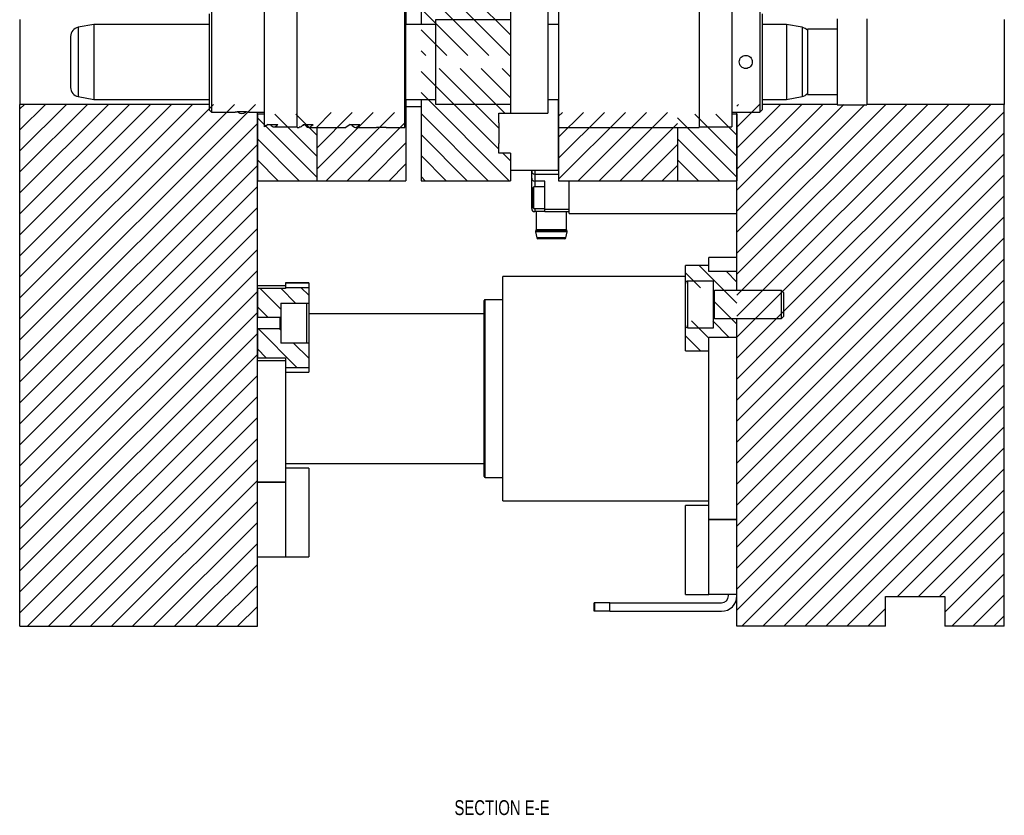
# Model space of a CAD drawing. Header units: inches. Extents: x 1880 to 2363, y -453 to -54.
# Tile 180 of 256: x 1937 to 1946, y -429 to -422. Entities that reach past the tile are written whole.
import ezdxf

# ---------------------------------------------------------------- set-up
doc = ezdxf.new("R2010")
doc.units = ezdxf.units.IN
doc.header["$LTSCALE"] = 0.5
doc.header["$MEASUREMENT"] = 0
for name, color, linetype in [('SID-M-D', 42, 'Continuous'), ('SID-M-F', 202, 'Continuous'), ('SID-M-S', 105, 'Continuous')]:
    doc.layers.add(name, color=color, linetype=linetype)
doc.styles.add('SLDTEXTSTYLE0', font='TXT', dxfattribs={"width": 0.595745})

msp = doc.modelspace()

# ---------------------------------------------------------------- linework, layer by layer
at = {"layer": 'SID-M-F', "linetype": 'Continuous'}
for p, q in [((1941.54271, -422.25648), (1940.79271, -421.50648)), ((1941.53939, -422.42994), (1940.79271, -421.68326)), ((1941.36262, -422.42994), (1940.79271, -421.86003)), ((1941.18584, -422.42994), (1940.79271, -422.03681)), ((1941.00906, -422.42994), (1940.79271, -422.21359)), ((1940.83229, -422.42994), (1940.79271, -422.39036)), ((1941.44621, -423.22064), (1940.79271, -422.56714)), ((1941.44621, -423.04386), (1940.94275, -422.5404)), ((1941.49647, -422.91735), (1941.11952, -422.5404)), ((1941.54271, -422.78681), (1941.2963, -422.5404)), ((1941.54271, -422.61003), (1941.47308, -422.5404)), ((1941.53396, -423.48517), (1940.79271, -422.74392)), ((1937.41421, -422.88145), (1937.45342, -422.84224)), ((1937.41421, -423.05823), (1937.6302, -422.84224)), ((1937.41421, -423.235), (1937.80697, -422.84224)), ((1937.41421, -423.41178), (1937.98375, -422.84224)), ((1937.41421, -423.58856), (1938.16053, -422.84224)), ((1937.41421, -423.76533), (1938.3373, -422.84224)), ((1937.41421, -423.94211), (1938.51408, -422.84224)), ((1937.41421, -424.11889), (1938.69086, -422.84224)), ((1937.41421, -424.29566), (1938.86763, -422.84224)), ((1937.41421, -424.47244), (1939.04441, -422.84224)), ((1937.41421, -424.64922), (1939.22119, -422.84224)), ((1937.41421, -424.82599), (1939.39796, -422.84224)), ((1943.44921, -422.85686), (1943.46383, -422.84224)), ((1943.44921, -423.03363), (1943.6406, -422.84224)), ((1943.44921, -423.21041), (1943.81738, -422.84224)), ((1943.44921, -423.38719), (1943.99416, -422.84224)), ((1943.44921, -423.56396), (1944.17093, -422.84224)), ((1943.44921, -423.74074), (1944.34771, -422.84224)), ((1943.44921, -423.91752), (1944.52449, -422.84224)), ((1943.44921, -424.09429), (1944.70126, -422.84224)), ((1943.44921, -424.27107), (1944.87804, -422.84224)), ((1943.44921, -424.44785), (1945.05482, -422.84224)), ((1943.44921, -424.62462), (1945.23159, -422.84224)), ((1943.44921, -424.8014), (1945.40837, -422.84224)), ((1943.44921, -424.97818), (1945.58515, -422.84224)), ((1939.91421, -423.27963), (1939.5601, -422.92552)), ((1939.91421, -423.10285), (1939.73687, -422.92552)), ((1939.91421, -423.0331), (1940.03635, -422.91096)), ((1939.91421, -423.20988), (1940.21312, -422.91096)), ((1939.91421, -423.38665), (1940.3899, -422.91096)), ((1939.99247, -423.48517), (1940.56668, -422.91096)), ((1941.35719, -423.48517), (1940.79271, -422.92069)), ((1941.94921, -422.94264), (1941.98089, -422.91096)), ((1941.94921, -423.11942), (1942.15767, -422.91096)), ((1941.94921, -423.2962), (1942.33444, -422.91096)), ((1941.94921, -423.47297), (1942.51122, -422.91096)), ((1942.11379, -423.48517), (1942.688, -422.91096)), ((1942.29057, -423.48517), (1942.86477, -422.91096)), ((1943.44921, -423.27909), (1943.09563, -422.92552)), ((1943.44921, -423.10232), (1943.27241, -422.92552)), ((1943.44921, -425.15495), (1945.69921, -422.90495)), ((1937.41421, -425.00277), (1939.41421, -423.00277)), ((1939.91421, -423.4564), (1939.41421, -422.9564)), ((1940.16925, -423.48517), (1940.66421, -422.99021)), ((1942.46734, -423.48517), (1942.94921, -423.0033)), ((1943.44921, -423.45587), (1942.94921, -422.95587)), ((1941.18041, -423.48517), (1940.79271, -423.09747)), ((1943.44921, -425.33173), (1945.69921, -423.08173)), ((1937.41421, -425.17955), (1939.41421, -423.17955)), ((1939.7662, -423.48517), (1939.41421, -423.13318)), ((1940.34602, -423.48517), (1940.66421, -423.16698)), ((1942.64412, -423.48517), (1942.94921, -423.18008)), ((1943.30173, -423.48517), (1942.94921, -423.13265)), ((1941.00363, -423.48517), (1940.79271, -423.27425)), ((1941.54271, -423.31714), (1941.47856, -423.25299)), ((1943.44921, -425.50851), (1945.69921, -423.25851)), ((1937.41421, -425.35632), (1939.41421, -423.35632)), ((1939.58942, -423.48517), (1939.41421, -423.30996)), ((1940.5228, -423.48517), (1940.66421, -423.34376)), ((1942.8209, -423.48517), (1942.94921, -423.35686)), ((1943.12495, -423.48517), (1942.94921, -423.30942)), ((1943.44921, -425.68528), (1945.69921, -423.43528)), ((1940.82686, -423.48517), (1940.79271, -423.45102)), ((1937.41421, -425.5331), (1939.41421, -423.5331)), ((1943.44921, -425.86206), (1945.69921, -423.61206)), ((1937.41421, -425.70988), (1939.41421, -423.70988)), ((1943.44921, -426.03884), (1945.69921, -423.78884)), ((1937.41421, -425.88665), (1939.41421, -423.88665)), ((1943.44921, -426.21561), (1945.69921, -423.96561)), ((1937.41421, -426.06343), (1939.41421, -424.06343)), ((1943.44921, -426.39239), (1945.69921, -424.14239)), ((1937.41421, -426.24021), (1939.41421, -424.24021)), ((1943.14282, -424.38692), (1943.01614, -424.26024)), ((1943.44921, -424.51653), (1943.13091, -424.19823)), ((1943.44921, -424.33975), (1943.36035, -424.25089)), ((1943.44921, -426.56917), (1945.69921, -424.31917)), ((1937.41421, -426.41698), (1939.41421, -424.41698)), ((1939.61106, -424.56747), (1939.43651, -424.39292)), ((1939.7363, -424.51593), (1939.61329, -424.39292)), ((1939.84728, -424.45013), (1939.78381, -424.38666)), ((1943.44921, -424.69331), (1943.25236, -424.49646)), ((1943.44921, -426.74594), (1945.69921, -424.49594)), ((1937.41421, -426.59376), (1939.41421, -424.59376)), ((1939.5018, -424.63499), (1939.41421, -424.54739)), ((1943.21299, -424.81064), (1943.06844, -424.66609)), ((1943.38125, -424.80212), (1943.24522, -424.66609)), ((1943.44921, -426.92272), (1945.69921, -424.67272)), ((1937.41421, -426.77054), (1939.41421, -424.77054)), ((1939.74758, -425.05754), (1939.42303, -424.73299)), ((1939.61106, -424.74424), (1939.5998, -424.73299)), ((1939.84728, -424.98046), (1939.71886, -424.85204)), ((1943.14323, -424.91766), (1943.01614, -424.79057)), ((1943.44921, -427.0995), (1945.69921, -424.8495)), ((1939.48832, -424.97506), (1939.41421, -424.90095)), ((1937.41421, -426.94731), (1939.41421, -424.94731)), ((1943.49032, -427.23517), (1945.69921, -425.02627)), ((1937.41421, -427.12409), (1939.41421, -425.12409)), ((1943.66709, -427.23517), (1945.69921, -425.20305)), ((1937.47991, -427.23517), (1939.41421, -425.30087)), ((1943.84387, -427.23517), (1945.69921, -425.37983)), ((1937.65668, -427.23517), (1939.41421, -425.47764)), ((1944.02065, -427.23517), (1945.69921, -425.5566)), ((1937.83346, -427.23517), (1939.41421, -425.65442)), ((1944.19742, -427.23517), (1945.69921, -425.73338)), ((1938.01024, -427.23517), (1939.41421, -425.8312)), ((1944.3742, -427.23517), (1945.69921, -425.91016)), ((1938.18701, -427.23517), (1939.41421, -426.00797)), ((1944.80098, -426.98517), (1945.69921, -426.08693)), ((1938.36379, -427.23517), (1939.41421, -426.18475)), ((1944.97775, -426.98517), (1945.69921, -426.26371)), ((1938.54057, -427.23517), (1939.41421, -426.36153)), ((1945.15453, -426.98517), (1945.69921, -426.44049)), ((1938.71734, -427.23517), (1939.41421, -426.5383)), ((1945.19921, -427.11726), (1945.69921, -426.61726)), ((1938.89412, -427.23517), (1939.41421, -426.71508)), ((1945.25808, -427.23517), (1945.69921, -426.79404)), ((1939.0709, -427.23517), (1939.41421, -426.89186)), ((1945.43486, -427.23517), (1945.69921, -426.97082)), ((1939.24767, -427.23517), (1939.41421, -427.06863)), ((1944.55098, -427.23517), (1944.69921, -427.08693)), ((1945.61164, -427.23517), (1945.69921, -427.14759))]:
    msp.add_line(p, q, dxfattribs=at)
at = {"layer": 'SID-M-S'}
for p, q in [((1940.79271, -420.84985), (1940.79271, -422.17021)), ((1939.47311, -423.03241), (1939.47311, -421.93792)), ((1939.7487, -423.03635), (1939.7487, -421.93399)), ((1940.65421, -423.03635), (1940.65421, -421.93399)), ((1941.94921, -421.93399), (1941.94921, -423.03635)), ((1943.13031, -421.93399), (1943.13031, -423.03635)), ((1943.4059, -421.93792), (1943.4059, -423.03241)), ((1939.00767, -422.08162), (1939.00767, -422.48517)), ((1939.02736, -422.06194), (1939.02736, -422.48517)), ((1940.66122, -422.08162), (1940.66122, -422.48517)), ((1940.66421, -422.05937), (1940.66421, -422.17021)), ((1941.54271, -422.05407), (1941.54271, -422.48517)), ((1941.85767, -422.05407), (1941.85767, -422.48517)), ((1943.64153, -422.06194), (1943.64153, -422.48517)), ((1943.66122, -422.08162), (1943.66122, -422.48517)), ((1937.41421, -422.1281), (1937.41421, -422.84224)), ((1938.03878, -422.17021), (1937.90699, -422.19344)), ((1937.90699, -422.19344), (1937.90699, -422.48517)), ((1939.00767, -422.17021), (1938.03878, -422.17021)), ((1938.03878, -422.17021), (1938.03878, -422.48517)), ((1940.91279, -422.17021), (1940.66122, -422.17021)), ((1941.54271, -422.13084), (1940.91279, -422.13084)), ((1940.91279, -422.13084), (1940.91279, -422.48517)), ((1941.94921, -422.17021), (1941.85767, -422.17021)), ((1943.86555, -422.17021), (1943.66122, -422.17021)), ((1943.99733, -422.19344), (1943.86555, -422.17021)), ((1943.86555, -422.17021), (1943.86555, -422.48517)), ((1943.99733, -422.19344), (1943.99733, -422.48517)), ((1944.29271, -422.12267), (1944.29271, -422.48517)), ((1944.54271, -422.12267), (1944.54271, -422.48517)), ((1945.69921, -422.1281), (1945.69921, -422.84224)), ((1937.84193, -422.27099), (1937.84193, -422.48517)), ((1944.29271, -422.21017), (1944.04271, -422.21017)), ((1944.04271, -422.21017), (1944.04271, -422.48517)), ((1937.84193, -422.48517), (1937.84193, -422.69935)), ((1937.90699, -422.48517), (1937.90699, -422.77689)), ((1938.03878, -422.48517), (1938.03878, -422.80013)), ((1939.00767, -422.48517), (1939.00767, -422.88871)), ((1939.02736, -422.48517), (1939.02736, -422.9084)), ((1940.66122, -422.48517), (1940.66122, -422.88871)), ((1940.91279, -422.48517), (1940.91279, -422.8395)), ((1941.54271, -422.48517), (1941.54271, -422.91627)), ((1941.85767, -422.48517), (1941.85767, -422.91627)), ((1943.64153, -422.48517), (1943.64153, -422.9084)), ((1943.66122, -422.48517), (1943.66122, -422.88871)), ((1943.86555, -422.48517), (1943.86555, -422.80013)), ((1943.99733, -422.48517), (1943.99733, -422.77689)), ((1944.04271, -422.48517), (1944.04271, -422.76017)), ((1944.29271, -422.48517), (1944.29271, -422.84767)), ((1944.54271, -422.48517), (1944.54271, -422.84767)), ((1937.90699, -422.77689), (1938.03878, -422.80013)), ((1943.86555, -422.80013), (1943.99733, -422.77689)), ((1944.04271, -422.76017), (1944.29271, -422.76017)), ((1939.00767, -422.84224), (1937.41421, -422.84224)), ((1937.41421, -427.23517), (1937.41421, -422.84224)), ((1938.03878, -422.80013), (1939.00767, -422.80013)), ((1940.66122, -422.80013), (1940.91279, -422.80013)), ((1940.66421, -422.80013), (1940.66421, -422.91096)), ((1940.66421, -422.86017), (1940.79271, -422.86017)), ((1940.79271, -422.80013), (1940.79271, -423.48517)), ((1940.91279, -422.8395), (1941.54271, -422.8395)), ((1941.85767, -422.80013), (1941.94921, -422.80013)), ((1941.94621, -422.80013), (1941.94621, -423.08517)), ((1943.66122, -422.80013), (1943.86555, -422.80013)), ((1944.29271, -422.84224), (1943.66122, -422.84224)), ((1944.29271, -422.84767), (1944.54271, -422.84767)), ((1945.69921, -422.84224), (1944.54271, -422.84224)), ((1945.69921, -427.23517), (1945.69921, -422.84224)), ((1939.00767, -422.88871), (1939.02736, -422.9084)), ((1939.02736, -422.9084), (1939.22816, -422.9084)), ((1939.33838, -422.9084), (1939.47311, -422.9084)), ((1939.41421, -427.23517), (1939.41421, -422.9084)), ((1939.47311, -422.92552), (1939.41421, -422.92552)), ((1939.41421, -422.92552), (1939.41421, -423.48517)), ((1940.65421, -422.89572), (1940.66122, -422.88871)), ((1940.66421, -422.91096), (1940.65421, -422.91096)), ((1940.66421, -422.91096), (1940.66421, -423.48517)), ((1941.44621, -422.91735), (1941.54271, -422.91735)), ((1941.44621, -422.99767), (1941.44621, -422.91735)), ((1941.54271, -422.91627), (1941.85767, -422.91627)), ((1941.54271, -422.91627), (1941.54271, -422.91735)), ((1941.94921, -422.92267), (1941.94621, -422.91967)), ((1943.4059, -422.9084), (1943.64153, -422.9084)), ((1943.44921, -422.92552), (1943.4059, -422.92552)), ((1943.44921, -424.4084), (1943.44921, -422.9084)), ((1943.44921, -422.92552), (1943.44921, -423.48517)), ((1943.64153, -422.9084), (1943.66122, -422.88871)), ((1939.50615, -423.01273), (1939.47311, -423.03241)), ((1939.50615, -423.01273), (1939.5869, -423.01273)), ((1939.80184, -423.01273), (1939.88258, -423.01273)), ((1940.19554, -423.01273), (1940.15927, -423.03635)), ((1940.19554, -423.01273), (1940.27628, -423.01273)), ((1941.44621, -422.99767), (1941.44621, -423.08517)), ((1939.55385, -423.03241), (1939.7487, -423.03241)), ((1939.7487, -423.03635), (1939.76559, -423.03635)), ((1939.84632, -423.03635), (1940.15927, -423.03635)), ((1939.91421, -423.03635), (1939.91421, -423.48517)), ((1939.91421, -423.03635), (1939.91421, -423.48517)), ((1940.24002, -423.03635), (1940.41594, -423.03635)), ((1940.49673, -423.03635), (1940.41598, -423.03635)), ((1940.49677, -423.03635), (1940.65421, -423.03635)), ((1941.44621, -423.08517), (1941.44621, -423.17267)), ((1941.94621, -423.08517), (1941.94621, -423.39767)), ((1941.94921, -423.03635), (1943.13031, -423.03635)), ((1941.94921, -423.03635), (1941.94921, -423.48517)), ((1942.94921, -423.03635), (1942.94921, -423.48517)), ((1942.94921, -423.03635), (1942.94921, -423.48517)), ((1943.13031, -423.03241), (1943.4059, -423.03241)), ((1941.44621, -423.25299), (1941.44621, -423.17267)), ((1941.54271, -423.25299), (1941.44621, -423.25299)), ((1941.54271, -423.25299), (1941.54271, -423.48517)), ((1941.94621, -423.25066), (1941.94921, -423.24767)), ((1941.94621, -423.29225), (1941.94921, -423.29225)), ((1941.54271, -423.39767), (1941.94621, -423.39767)), ((1941.72261, -423.40505), (1941.72261, -423.39767)), ((1941.72261, -423.4641), (1941.72261, -423.40505)), ((1941.74761, -423.39767), (1941.74761, -423.43005)), ((1941.74761, -423.43005), (1941.94921, -423.43005)), ((1941.74761, -423.43005), (1941.74761, -423.4891)), ((1939.41421, -423.48517), (1939.91421, -423.48517)), ((1939.91421, -423.48517), (1940.66421, -423.48517)), ((1940.79271, -423.48517), (1941.54271, -423.48517)), ((1941.72261, -423.6269), (1941.72261, -423.4641)), ((1941.83261, -423.4891), (1941.74761, -423.4891)), ((1941.74761, -423.4891), (1941.74761, -423.5354)), ((1941.83261, -423.72533), (1941.83261, -423.4891)), ((1941.94921, -423.48517), (1942.94921, -423.48517)), ((1942.03761, -423.76017), (1942.03761, -423.48517)), ((1942.94921, -423.48517), (1943.44921, -423.48517)), ((1941.73996, -423.5354), (1941.72876, -423.5466)), ((1941.72876, -423.7072), (1941.72876, -423.5466)), ((1941.83261, -423.5354), (1941.73996, -423.5354)), ((1941.73996, -423.7184), (1941.73996, -423.5354)), ((1941.72261, -423.72001), (1941.72261, -423.6269)), ((1941.72261, -423.6269), (1941.72876, -423.6269)), ((1941.72876, -423.7072), (1941.73996, -423.7184)), ((1941.73996, -423.7184), (1941.83261, -423.7184)), ((1941.74761, -423.7184), (1941.74761, -423.74501)), ((1941.83261, -423.74501), (1941.74761, -423.74501)), ((1941.75966, -423.74501), (1941.75966, -423.89899)), ((1941.83261, -423.72533), (1942.03761, -423.72533)), ((1941.83261, -423.74501), (1941.83261, -423.72533)), ((1941.83261, -423.74501), (1942.03761, -423.74501)), ((1942.01556, -423.89899), (1942.01556, -423.74501)), ((1942.03761, -423.76017), (1943.44921, -423.76017)), ((1941.75415, -423.91596), (1941.76496, -423.96732)), ((1941.88761, -423.91596), (1941.75415, -423.91596)), ((1941.75745, -423.9052), (1941.75603, -423.90695)), ((1941.88761, -423.90695), (1941.75603, -423.90695)), ((1941.88761, -423.9052), (1941.75745, -423.9052)), ((1941.88761, -423.89899), (1941.75966, -423.89899)), ((1942.01556, -423.89899), (1941.88761, -423.89899)), ((1942.01777, -423.9052), (1941.88761, -423.9052)), ((1942.01919, -423.90695), (1941.88761, -423.90695)), ((1942.02106, -423.91596), (1941.88761, -423.91596)), ((1942.01025, -423.96732), (1942.02106, -423.91596)), ((1942.01919, -423.90695), (1942.01777, -423.9052)), ((1941.88761, -423.96732), (1941.76496, -423.96732)), ((1941.88761, -423.97526), (1941.77475, -423.97526)), ((1942.01025, -423.96732), (1941.88761, -423.96732)), ((1942.00047, -423.97526), (1941.88761, -423.97526)), ((1943.44921, -424.13281), (1943.21299, -424.13281)), ((1943.21299, -424.19823), (1943.21299, -424.13281)), ((1943.21299, -424.19823), (1943.01614, -424.19823)), ((1943.01614, -424.34934), (1943.01614, -424.19823)), ((1943.21299, -424.25089), (1943.21299, -424.19823)), ((1943.44921, -424.25089), (1943.21299, -424.25089)), ((1943.44921, -424.4084), (1943.44921, -424.25089)), ((1939.84728, -424.34564), (1939.65043, -424.34564)), ((1939.65043, -424.34564), (1939.65043, -424.34809)), ((1939.84728, -424.34809), (1939.65043, -424.34809)), ((1939.65043, -424.34809), (1939.65043, -424.38666)), ((1939.84728, -424.34564), (1939.84728, -424.34809)), ((1939.84728, -424.34809), (1939.84728, -424.38666)), ((1943.01614, -424.29029), (1941.4807, -424.29029)), ((1941.4807, -426.18005), (1941.4807, -424.29029)), ((1943.01614, -424.70367), (1943.01614, -424.34934)), ((1943.25236, -424.32966), (1943.03582, -424.32966)), ((1943.03582, -424.72336), (1943.03582, -424.32966)), ((1943.25236, -424.72336), (1943.25236, -424.32966)), ((1939.65043, -424.36903), (1939.41421, -424.36903)), ((1939.65043, -424.39292), (1939.41421, -424.39292)), ((1939.41421, -424.39292), (1939.41421, -424.63499)), ((1939.84728, -424.38666), (1939.65043, -424.38666)), ((1939.65043, -424.38666), (1939.65043, -424.39292)), ((1939.84728, -424.38666), (1939.84728, -424.51593)), ((1943.25275, -424.4084), (1943.25236, -424.4084)), ((1943.25275, -424.64462), (1943.25275, -424.4084)), ((1943.25992, -424.4084), (1943.25428, -424.42389)), ((1943.25428, -424.62913), (1943.25428, -424.42389)), ((1943.82322, -424.4084), (1943.25992, -424.4084)), ((1943.25992, -424.64462), (1943.25992, -424.4084)), ((1943.84291, -424.42808), (1943.82322, -424.4084)), ((1943.82322, -424.64462), (1943.82322, -424.4084)), ((1943.84291, -424.62493), (1943.84291, -424.42808)), ((1939.61106, -424.51593), (1939.84728, -424.51593)), ((1939.61106, -424.51593), (1939.61106, -424.52819)), ((1939.82759, -424.51593), (1939.82759, -424.85204)), ((1939.84728, -424.51593), (1939.84728, -424.85204)), ((1941.32322, -425.97533), (1941.32322, -424.49501)), ((1941.4807, -424.48714), (1941.3311, -424.48714)), ((1941.3311, -425.9832), (1941.3311, -424.48714)), ((1939.61106, -424.52819), (1939.61106, -424.83978)), ((1941.32322, -424.60525), (1939.84728, -424.60525)), ((1939.41421, -424.63499), (1939.61106, -424.63499)), ((1939.6035, -424.63499), (1939.6035, -424.73299)), ((1939.60914, -424.63499), (1939.60914, -424.73299)), ((1939.61067, -424.63499), (1939.61067, -424.73299)), ((1943.25236, -424.64462), (1943.25275, -424.64462)), ((1943.25428, -424.62913), (1943.25992, -424.64462)), ((1943.25992, -424.64462), (1943.82322, -424.64462)), ((1943.44921, -424.80212), (1943.44921, -424.64462)), ((1943.44921, -424.99108), (1943.44921, -424.64462)), ((1943.82322, -424.64462), (1943.84291, -424.62493)), ((1939.61106, -424.73299), (1939.41421, -424.73299)), ((1939.41421, -424.73299), (1939.41421, -424.97506)), ((1943.01614, -424.91766), (1943.01614, -424.70367)), ((1943.03582, -424.72336), (1943.25236, -424.72336)), ((1939.61106, -424.83978), (1939.61106, -424.85204)), ((1939.84728, -424.85204), (1939.61106, -424.85204)), ((1939.84728, -424.85204), (1939.84728, -425.05754)), ((1943.21299, -424.91766), (1943.21299, -424.80212)), ((1943.21299, -424.80212), (1943.44921, -424.80212)), ((1943.01614, -424.91766), (1943.21299, -424.91766)), ((1943.21299, -426.31283), (1943.21299, -424.91766)), ((1939.41421, -424.97506), (1939.65043, -424.97506)), ((1939.41421, -424.99895), (1939.65043, -424.99895)), ((1939.65043, -424.97506), (1939.65043, -425.05754)), ((1943.44921, -425.47925), (1943.44921, -424.99108)), ((1939.65043, -425.05754), (1939.65043, -425.09612)), ((1939.65043, -425.05754), (1939.84728, -425.05754)), ((1939.65043, -425.09367), (1939.65043, -425.98581)), ((1939.65043, -425.09612), (1939.84728, -425.09612)), ((1939.84728, -425.05754), (1939.84728, -425.09612)), ((1943.44921, -427.23517), (1943.44921, -425.47925)), ((1939.65043, -425.86509), (1941.32322, -425.86509)), ((1939.84728, -425.90469), (1939.65043, -425.90469)), ((1939.84728, -425.90469), (1939.84728, -426.31158)), ((1939.65043, -425.98581), (1939.65043, -426.65272)), ((1941.3311, -425.9832), (1941.4807, -425.9832)), ((1939.65043, -426.02257), (1939.41421, -426.02257)), ((1939.41421, -426.02257), (1939.65043, -426.02257)), ((1941.4807, -426.18005), (1943.21299, -426.18005)), ((1943.21299, -426.22097), (1943.01614, -426.22097)), ((1943.01614, -426.969), (1943.01614, -426.22097)), ((1939.84728, -426.31158), (1939.84728, -426.65272)), ((1943.21299, -426.95919), (1943.21299, -426.31283)), ((1943.21299, -426.33753), (1943.44921, -426.33753)), ((1943.44921, -426.33753), (1943.21299, -426.33753)), ((1939.41421, -426.65249), (1939.65043, -426.65249)), ((1939.65043, -426.65272), (1939.84728, -426.65272)), ((1943.01614, -426.969), (1943.21299, -426.969)), ((1943.21299, -426.969), (1943.21299, -426.95919)), ((1943.21299, -426.96745), (1943.44921, -426.96745)), ((1943.37821, -426.97917), (1943.37821, -426.96745)), ((1944.69921, -427.23517), (1944.69921, -426.98517)), ((1944.69921, -426.98517), (1945.19921, -426.98517)), ((1945.19921, -426.98517), (1945.19921, -427.23517)), ((1942.24921, -427.11017), (1942.24921, -427.03917)), ((1942.25421, -427.03917), (1942.24921, -427.03917)), ((1942.25421, -427.11017), (1942.25421, -427.03917)), ((1942.37921, -427.03917), (1942.25421, -427.03917)), ((1942.37921, -427.11017), (1942.37921, -427.03917)), ((1942.37921, -427.03917), (1943.31821, -427.03917)), ((1942.25421, -427.11017), (1942.24921, -427.11017)), ((1942.37921, -427.11017), (1942.25421, -427.11017)), ((1942.37921, -427.11017), (1943.31821, -427.11017)), ((1937.41421, -427.23517), (1939.41421, -427.23517)), ((1944.69921, -427.23517), (1943.44921, -427.23517)), ((1945.69921, -427.23517), (1945.19921, -427.23517))]:
    msp.add_line(p, q, dxfattribs=at)
for centre, radius, start, end in [((1937.92067, -422.27099), 0.07874, 100, 180), ((1943.98366, -422.27099), 0.07874, 41.409622, 80), ((1937.92067, -422.69935), 0.07874, 180, 260), ((1943.98366, -422.69935), 0.07874, 280, 318.590378), ((1939.28326, -422.85918), 0.05906, 234.305413, 305.643858), ((1941.74761, -423.40505), 0.025, 180, 270), ((1941.74761, -423.4641), 0.025, 180, 270), ((1941.74761, -423.72001), 0.025, 180, 270), ((1941.76378, -423.91326), 0.01, 140.853025, 195.645072), ((1941.74981, -423.89899), 0.00984, 320.853025, 0), ((1942.0254, -423.89899), 0.00984, 180, 219.146975), ((1942.01143, -423.91326), 0.01, 344.354928, 39.146975), ((1941.77475, -423.96526), 0.01, 191.884474, 270), ((1942.00047, -423.96526), 0.01, 270, 348.115526), ((1943.03582, -424.34934), 0.01969, 90, 180), ((1943.25354, -424.42362), 0.000787, 180, 340), ((1941.3311, -424.49501), 0.00787, 90, 180), ((1943.25354, -424.6294), 0.000787, 20, 180), ((1943.03582, -424.70367), 0.01969, 180, 270), ((1941.3311, -425.97533), 0.00787, 180, 270), ((1943.31821, -426.97917), 0.131, 270, 0), ((1943.31821, -426.97917), 0.06, 270, 0)]:
    msp.add_arc(centre, radius, start, end, dxfattribs=at)
for points, knots in [([(1943.4683, -422.48517), (1943.46913, -422.49239), (1943.4708, -422.50683), (1943.48353, -422.52515), (1943.50172, -422.5374), (1943.52341, -422.54172), (1943.54506, -422.53741), (1943.56339, -422.52517), (1943.57565, -422.50686), (1943.57998, -422.4852), (1943.57567, -422.46354), (1943.56344, -422.44521), (1943.54513, -422.43295), (1943.52348, -422.42861), (1943.50178, -422.43291), (1943.48358, -422.44514), (1943.47081, -422.46346), (1943.46914, -422.47792), (1943.4683, -422.48517)], [0, 0, 0, 0, 0.062486, 0.1249819, 0.1874706, 0.2499488, 0.3124372, 0.3749358, 0.4374251, 0.4999039, 0.5623916, 0.6248896, 0.6873781, 0.7498573, 0.8123459, 0.8748441, 0.9373155, 1, 1, 1, 1]), ([(1939.33838, -422.9084), (1939.33755, -422.90828), (1939.33589, -422.90806), (1939.32316, -422.90659), (1939.30499, -422.90519), (1939.28328, -422.9046), (1939.26168, -422.90518), (1939.24313, -422.90662), (1939.23169, -422.90792), (1939.22675, -422.90857), (1939.22815, -422.9084), (1939.22816, -422.9084)], [0, 0, 0, 0, 0.1248697, 0.2498658, 0.3748436, 0.4998001, 0.6247745, 0.7497699, 0.8747458, 0.9997035, 1, 1, 1, 1]), ([(1939.80184, -423.01273), (1939.79311, -423.02309), (1939.78115, -423.0373), (1939.7689, -423.03423), (1939.76559, -423.03341)], [0, 0, 0, 0, 0.7298407, 1, 1, 1, 1])]:
    msp.add_open_spline(points, degree=3, knots=knots, dxfattribs=at)
for points in [[(1939.52081, -423.01273), (1939.53182, -423.02257), (1939.55385, -423.04225), (1939.57588, -423.02257), (1939.5869, -423.01273)], [(1939.81005, -423.01273), (1939.82214, -423.02454), (1939.84632, -423.04816), (1939.87049, -423.02454), (1939.88258, -423.01273)], [(1940.20375, -423.01273), (1940.21584, -423.02454), (1940.24002, -423.04816), (1940.2642, -423.02454), (1940.27628, -423.01273)]]:
    msp.add_open_spline(points, degree=3, dxfattribs=at)

# ---------------------------------------------------------------- texts
at = {"layer": 'SID-M-D', "style": 'SLDTEXTSTYLE0', "width": 0.75}
msp.add_text('SECTION E-E', height=0.125, dxfattribs=at).set_placement((1941.07229, -428.8259))

doc.saveas('drawing.dxf')
